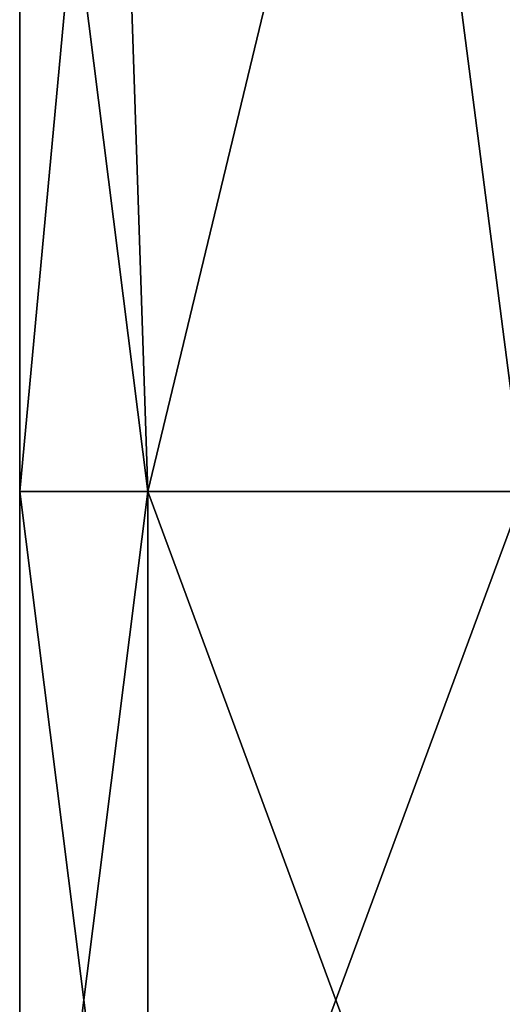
# Model space of a CAD drawing. Extents: x -226 to 210, y 0 to 1475.
# Tile 48 of 102: x -202 to -176, y 937 to 990. Entities that reach past the tile are written whole.
import ezdxf

# ---------------------------------------------------------------- set-up
doc = ezdxf.new("R2010")
doc.units = 0
doc.header["$LTSCALE"] = 117.934031
doc.layers.add('107', color=7, linetype='CONTINUOUS')
doc.layers.add('108', color=7, linetype='CONTINUOUS')

msp = doc.modelspace()

# ---------------------------------------------------------------- linework, layer by layer
at = {"layer": '107', "color": 7, "linetype": 'CONTINUOUS'}
for points in [[(-196.69, 1019, 44.9), (-201.75, 1019), (-194.876, 964.541, 52.217), (-196.69, 1019, 44.9)], [(-194.876, 964.541, 52.217), (-201.75, 1019), (-201.75, 964.541), (-194.876, 964.541, 52.217)], [(-181.766, 1019, 87.546), (-196.69, 1019, 44.9), (-194.876, 964.541, 52.217), (-181.766, 1019, 87.546)], [(-174.721, 964.541, 100.875), (-181.766, 1019, 87.546), (-194.876, 964.541, 52.217), (-174.721, 964.541, 100.875)], [(-157.729, 1019, 125.796), (-181.766, 1019, 87.546), (-174.721, 964.541, 100.875), (-157.729, 1019, 125.796)], [(-194.876, 964.541, 52.217), (-201.75, 964.541), (-194.876, 910.028, 52.217), (-194.876, 964.541, 52.217)], [(-201.75, 964.541), (-201.75, 910.028), (-194.876, 910.028, 52.217), (-201.75, 964.541)], [(-174.721, 964.541, 100.875), (-194.876, 964.541, 52.217), (-174.721, 910.028, 100.875), (-174.721, 964.541, 100.875)], [(-174.721, 910.028, 100.875), (-194.876, 964.541, 52.217), (-194.876, 910.028, 52.217), (-174.721, 910.028, 100.875)]]:
    msp.add_3dface(points, dxfattribs=at)
at = {"layer": '108', "color": 7, "linetype": 'CONTINUOUS'}
for points in [[(-201.75, 964.541), (-201.75, 1019), (-196.691, 1019, -44.895), (-201.75, 964.541)], [(-194.876, 964.541, -52.217), (-201.75, 964.541), (-196.691, 1019, -44.895), (-194.876, 964.541, -52.217)], [(-181.768, 1019, -87.541), (-194.876, 964.541, -52.217), (-196.691, 1019, -44.895), (-181.768, 1019, -87.541)], [(-174.721, 964.541, -100.875), (-194.876, 964.541, -52.217), (-181.768, 1019, -87.541), (-174.721, 964.541, -100.875)], [(-157.733, 1019, -125.791), (-174.721, 964.541, -100.875), (-181.768, 1019, -87.541), (-157.733, 1019, -125.791)], [(-201.75, 910.028), (-201.75, 964.541), (-194.876, 964.541, -52.217), (-201.75, 910.028)], [(-201.75, 910.028), (-194.876, 964.541, -52.217), (-194.876, 910.028, -52.217), (-201.75, 910.028)], [(-194.876, 964.541, -52.217), (-174.721, 964.541, -100.875), (-194.876, 910.028, -52.217), (-194.876, 964.541, -52.217)], [(-194.876, 910.028, -52.217), (-174.721, 964.541, -100.875), (-174.721, 910.028, -100.875), (-194.876, 910.028, -52.217)]]:
    msp.add_3dface(points, dxfattribs=at)

doc.saveas('drawing.dxf')
